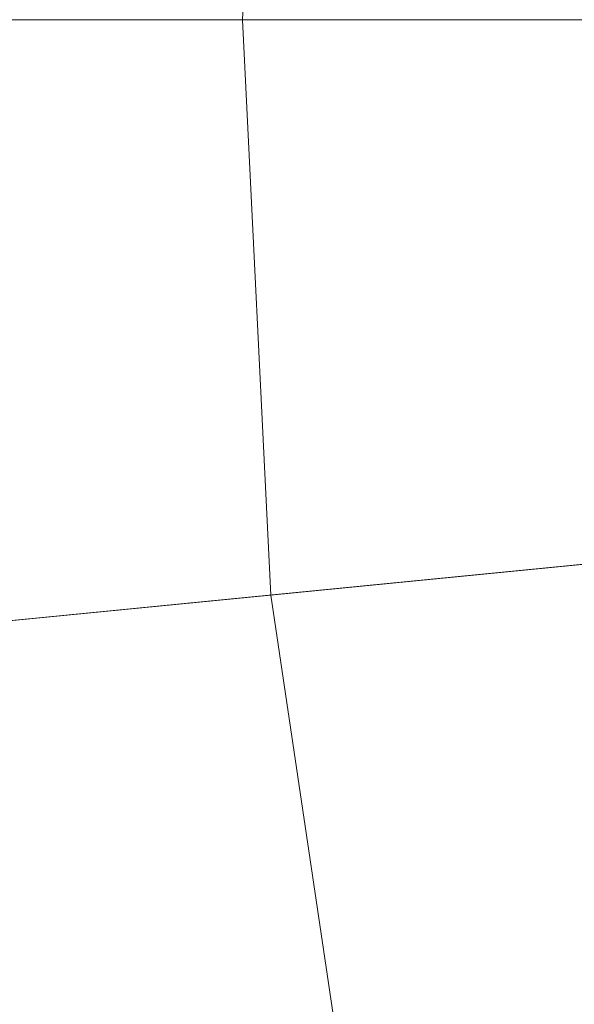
# Model space of a CAD drawing. Header units: millimetres. Extents: x 2270 to 2550, y -29847 to -29567.
# Tile 180 of 256: x 2281 to 2293, y -29728 to -29707. Entities that reach past the tile are written whole.
import ezdxf

# ---------------------------------------------------------------- set-up
doc = ezdxf.new("R2010")
doc.units = ezdxf.units.MM
doc.header["$LTSCALE"] = 25.4
doc.layers.add('Lighting-LED', color=7, linetype='Continuous', lineweight=5, true_color=0x000000)

msp = doc.modelspace()

# ---------------------------------------------------------------- linework, layer by layer
at = {"layer": 'Lighting-LED', "color": 18, "linetype": 'Continuous', "lineweight": 5, "true_color": 0x000000}
for points in [[(2295.516, -29660.079, -170.5), (2291.416, -29671.528, -170.5), (2410, -29707.5, -170.5)], [(2291.416, -29671.528, -170.5), (2288.463, -29683.325, -170.5), (2410, -29707.5, -170.5)], [(2288.463, -29683.325, -170.5), (2286.679, -29695.354, -170.5), (2410, -29707.5, -170.5)], [(2410, -29707.5, -295.5), (2271.015, -29707.5, -295.5), (2271.689, -29693.878, -295.5)], [(2277.272, -29694.427, -176.433), (2276.626, -29707.5, -176.433), (2286.078, -29707.5, -170.5), (2286.679, -29695.354, -170.5)], [(2286.679, -29695.354, -170.5), (2286.078, -29707.5, -170.5), (2410, -29707.5, -170.5)], [(2410, -29707.5, -295.5), (2271.689, -29721.122, -295.5), (2271.015, -29707.5, -295.5)], [(2410, -29707.5, -295.5), (2273.689, -29734.614, -295.5), (2271.689, -29721.122, -295.5)], [(2410, -29707.5, -295.5), (2277.002, -29747.845, -295.5), (2273.689, -29734.614, -295.5)], [(2276.626, -29707.5, -176.433), (2277.272, -29720.573, -176.433), (2286.679, -29719.646, -170.5), (2286.078, -29707.5, -170.5)], [(2410, -29707.5, -295.5), (2281.599, -29760.685, -295.5), (2277.002, -29747.845, -295.5)], [(2410, -29707.5, -295.5), (2287.428, -29773.016, -295.5), (2281.599, -29760.685, -295.5)], [(2286.078, -29707.5, -170.5), (2286.679, -29719.646, -170.5), (2410, -29707.5, -170.5)], [(2286.679, -29719.646, -170.5), (2288.463, -29731.675, -170.5), (2410, -29707.5, -170.5)], [(2410, -29707.5, -295.5), (2294.442, -29784.714, -295.5), (2287.428, -29773.016, -295.5)], [(2288.463, -29731.675, -170.5), (2291.416, -29743.472, -170.5), (2410, -29707.5, -170.5)], [(2291.416, -29743.472, -170.5), (2295.516, -29754.921, -170.5), (2410, -29707.5, -170.5)], [(2277.272, -29720.573, -176.433), (2279.192, -29733.519, -176.433), (2288.463, -29731.675, -170.5), (2286.679, -29719.646, -170.5)]]:
    msp.add_3dface(points, dxfattribs=at)

doc.saveas('drawing.dxf')
